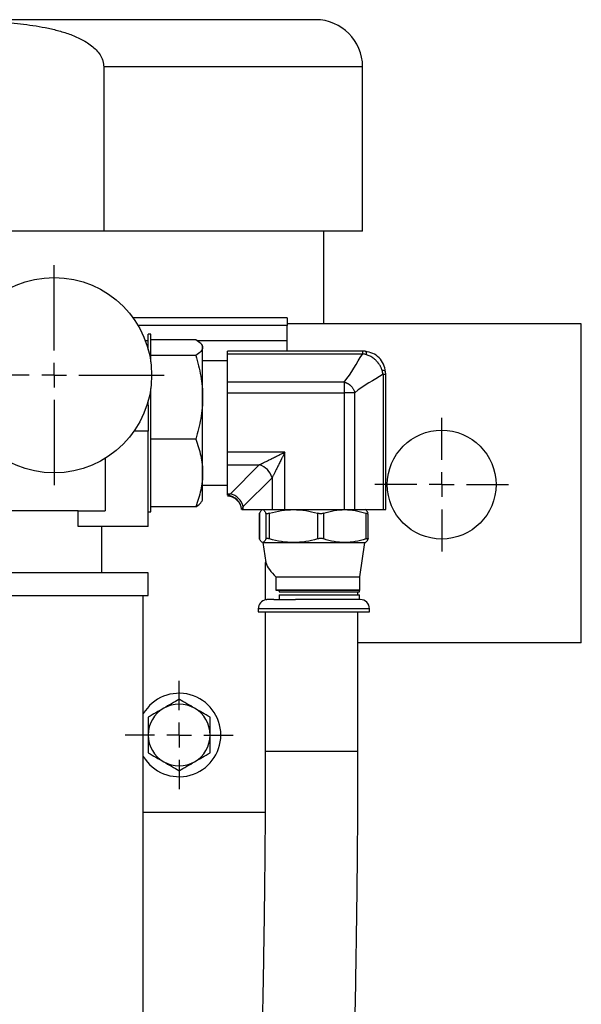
# Model space of a CAD drawing. Header units: inches. Extents: x 2 to 108, y 2 to 83.
# Tile 8 of 27: x 16.87 to 21.41, y 65.83 to 73.79. Entities that reach past the tile are written whole.
import ezdxf

# ---------------------------------------------------------------- set-up
doc = ezdxf.new("R2010")
doc.units = ezdxf.units.IN
doc.header["$LTSCALE"] = 10
doc.header["$MEASUREMENT"] = 0
doc.linetypes.add('CENTERX2', pattern=[0.8, 0.5, -0.1, 0.1, -0.1])
doc.layers.add('CENTER', color=40, linetype='CENTERX2')

# ---------------------------------------------------------------- blocks, each defined once
blk = doc.blocks.new('SW_CENTERMARKSYMBOL_0')
at = {"layer": 'CENTER', "color": 0}
for p, q in [((0, 0.2), (0, 0.89)), ((0, 0), (0, 0.1)), ((-0.2, 0), (-0.89, 0)), ((0, 0), (-0.1, 0)), ((0, 0), (0, -0.1)), ((0, 0), (0.1, 0)), ((0.2, 0), (0.89, 0)), ((0, -0.2), (0, -0.89))]:
    blk.add_line(p, q, dxfattribs=at)
blk = doc.blocks.new('SW_CENTERMARKSYMBOL_5')
at = {"layer": 'CENTER', "color": 0}
for p, q in [((0, 0.2), (0, 0.54)), ((0, 0), (0, 0.1)), ((-0.2, 0), (-0.54, 0)), ((0, 0), (-0.1, 0)), ((0, 0), (0, -0.1)), ((0, 0), (0.1, 0)), ((0.2, 0), (0.54, 0)), ((0, -0.2), (0, -0.54))]:
    blk.add_line(p, q, dxfattribs=at)
blk = doc.blocks.new('SW_CENTERMARKSYMBOL_8')
at = {"layer": 'CENTER', "color": 0}
for p, q in [((0, 0.2), (0, 0.4375)), ((0, 0), (0, 0.1)), ((-0.2, 0), (-0.4375, 0)), ((0, 0), (-0.1, 0)), ((0, 0), (0, -0.1)), ((0, 0), (0.1, 0)), ((0.2, 0), (0.4375, 0)), ((0, -0.2), (0, -0.4375))]:
    blk.add_line(p, q, dxfattribs=at)

msp = doc.modelspace()

# ---------------------------------------------------------------- linework, layer by layer
for p, q in [((17.5459, 73.4108), (17.5459, 72.0808)), ((19.6411, 73.4108), (17.5459, 73.4108)), ((19.6411, 72.0808), (19.6411, 73.4108)), ((17.5459, 72.0808), (16.2809, 72.0808)), ((19.6411, 72.0808), (17.5459, 72.0808)), ((19.3261, 71.3308), (19.3261, 72.0808)), ((19.0314, 71.3808), (17.7826, 71.3808)), ((19.0314, 71.3808), (19.0314, 71.3183)), ((19.0314, 71.3183), (17.8237, 71.3183)), ((21.4111, 71.3308), (19.0314, 71.3308)), ((19.0314, 71.1933), (19.0314, 71.3183)), ((21.4111, 68.7508), (21.4111, 71.3308)), ((17.9064, 71.1933), (17.8836, 71.1933)), ((17.9264, 71.2471), (17.9064, 71.2471)), ((17.9064, 71.1224), (17.9064, 71.2471)), ((17.9264, 71.0759), (17.9264, 71.2471)), ((17.9264, 71.2053), (18.2908, 71.2053)), ((19.0314, 71.1933), (18.3075, 71.1933)), ((19.0314, 71.1098), (19.0314, 71.1933)), ((18.3464, 71.1508), (18.3405, 71.1611)), ((18.3464, 71.1406), (18.3464, 71.1508)), ((18.3464, 70.7374), (18.3464, 71.1406)), ((19.642, 71.1098), (18.5464, 71.1098)), ((18.5464, 71.0883), (18.5464, 71.1098)), ((19.6619, 71.1088), (19.642, 71.1098)), ((19.642, 71.0883), (19.642, 71.1098)), ((17.9264, 71.0244), (17.9264, 71.0759)), ((18.2908, 71.0759), (17.9264, 71.0759)), ((18.5464, 71.0309), (18.3464, 71.0309)), ((18.5464, 71.0883), (19.642, 71.0883)), ((18.5464, 70.8603), (18.5464, 71.0883)), ((19.8065, 70.9239), (19.8065, 69.8283)), ((19.8065, 70.9239), (19.8279, 70.9239)), ((19.8279, 70.9239), (19.827, 70.9437)), ((19.8279, 69.8283), (19.8279, 70.9239)), ((17.9264, 70.3989), (17.9264, 70.8072)), ((19.4914, 70.8603), (18.5464, 70.8603)), ((18.5464, 70.7737), (18.5464, 70.8603)), ((19.4914, 70.8603), (19.4914, 70.7737)), ((18.3464, 70.1251), (18.3464, 70.7374)), ((18.5464, 70.2945), (18.5464, 70.7737)), ((18.5464, 70.7737), (19.4914, 70.7737)), ((19.4918, 70.7732), (19.4918, 69.8283)), ((19.5784, 70.7732), (19.4918, 70.7732)), ((19.5784, 69.8283), (19.5784, 70.7732)), ((17.9064, 70.6745), (17.9064, 70.7092)), ((17.9064, 70.6745), (17.9064, 70.4633)), ((17.9064, 70.4633), (17.7915, 70.4633)), ((17.9064, 69.6933), (17.9064, 70.4633)), ((17.9264, 69.8513), (17.9264, 70.3989)), ((18.2908, 70.3989), (17.9264, 70.3989)), ((17.5564, 70.242), (17.5564, 69.8183)), ((18.5464, 70.1905), (18.5464, 70.2945)), ((19.0126, 70.2945), (18.5464, 70.2945)), ((19.0126, 69.8283), (19.0126, 70.2945)), ((18.5464, 70.1905), (18.8048, 70.1905)), ((18.5464, 69.9567), (18.5464, 70.1905)), ((18.5709, 69.9567), (18.8048, 70.1905)), ((18.3464, 69.9058), (18.3464, 70.1251)), ((18.6749, 69.8528), (18.9087, 70.0866)), ((18.9087, 70.0866), (18.9087, 69.8283)), ((18.3464, 70.0257), (18.5464, 70.0257)), ((18.5464, 69.9567), (18.5709, 69.9567)), ((18.5464, 69.9445), (18.5464, 69.9567)), ((18.5464, 69.9411), (18.5464, 69.941)), ((17.9264, 69.8095), (17.9264, 69.8513)), ((18.2908, 69.8513), (17.9264, 69.8513)), ((18.3396, 69.8939), (18.3464, 69.9058)), ((18.6749, 69.8283), (18.6749, 69.8528)), ((17.339, 69.8183), (14.7239, 69.8183)), ((17.339, 69.6933), (17.339, 69.8183)), ((17.339, 69.8183), (17.5564, 69.8183)), ((17.9064, 69.8095), (17.9264, 69.8095)), ((18.6592, 69.8283), (18.6592, 69.8283)), ((18.6626, 69.8283), (18.6749, 69.8283)), ((18.6749, 69.8283), (18.9087, 69.8283)), ((18.8069, 69.7979), (18.8069, 69.5927)), ((18.8073, 69.5916), (18.8073, 69.799)), ((18.8073, 69.799), (18.8075, 69.7979)), ((18.8575, 69.799), (18.8575, 69.5916)), ((18.8874, 69.5916), (18.8874, 69.799)), ((18.9087, 69.8283), (19.0126, 69.8283)), ((19.0126, 69.8283), (19.4918, 69.8283)), ((19.2769, 69.799), (19.2769, 69.5916)), ((19.3266, 69.5916), (19.3266, 69.799)), ((19.4918, 69.8283), (19.5784, 69.8283)), ((19.5784, 69.8283), (19.8065, 69.8283)), ((19.6659, 69.799), (19.6659, 69.5916)), ((19.6859, 69.593), (19.6859, 69.7979)), ((19.8065, 69.8283), (19.8279, 69.8283)), ((17.9064, 69.6933), (17.339, 69.6933)), ((17.5314, 69.3183), (17.5314, 69.6933)), ((18.8073, 69.5916), (18.8075, 69.5927)), ((18.8324, 69.5623), (19.0822, 69.5623)), ((18.8334, 69.5623), (18.857, 69.4002)), ((19.0822, 69.5623), (19.4962, 69.5623)), ((19.4962, 69.5623), (19.6634, 69.5623)), ((19.6189, 69.2843), (19.6594, 69.5623)), ((18.8537, 69.4002), (18.8537, 69.0992)), ((18.8582, 69.4002), (18.8537, 69.4002)), ((17.9064, 69.3183), (14.1564, 69.3183)), ((17.9064, 69.1333), (17.9064, 69.3183)), ((18.9398, 69.2843), (19.6189, 69.2843)), ((18.9398, 69.2843), (18.9398, 69.1783)), ((19.6189, 69.1783), (19.6189, 69.2843)), ((14.1564, 69.1333), (17.9064, 69.1333)), ((17.8664, 63.7744), (17.8664, 69.1333)), ((19.6189, 69.1783), (18.9398, 69.1783)), ((19.6154, 69.1748), (18.9671, 69.1748)), ((18.9671, 69.1748), (18.9671, 69.1631)), ((18.9671, 69.1631), (19.6154, 69.1631)), ((18.9671, 69.1402), (18.9671, 69.1013)), ((18.9671, 69.1402), (19.6154, 69.1402)), ((19.6037, 69.1402), (19.6037, 69.1631)), ((19.6154, 69.1748), (19.6189, 69.1783)), ((19.6154, 69.1631), (19.6154, 69.1748)), ((19.6154, 69.1013), (19.6154, 69.1402)), ((18.9224, 69.1013), (18.9224, 69.1013)), ((18.7964, 69.0263), (18.7964, 69.0013)), ((19.6964, 69.0263), (18.7964, 69.0263)), ((18.7964, 69.0013), (19.6964, 69.0013)), ((18.8537, 69.0013), (18.8537, 67.8764)), ((19.6037, 67.8764), (19.6037, 69.0013)), ((19.6964, 69.0013), (19.6964, 69.0263)), ((21.4111, 68.7508), (19.6037, 68.7508)), ((18.8537, 67.8764), (19.6037, 67.8764)), ((17.8664, 67.3808), (18.8523, 67.3808))]:
    msp.add_line(p, q)
at = {"flags": 128}
for points in [[(19.6619, 71.1088), (19.6626, 71.1087), (19.6658, 71.1063), (19.6687, 71.1008), (19.6712, 71.0923), (19.6732, 71.0811)], [(19.827, 70.9437), (19.8269, 70.9444), (19.8244, 70.9477), (19.8189, 70.9505), (19.8105, 70.953), (19.7992, 70.955)]]:
    msp.add_lwpolyline(points, dxfattribs=at)
for centre, radius in [((17.1439, 70.9158), 0.79), ((20.2811, 70.0308), 0.44)]:
    msp.add_circle(centre, radius)
for centre, radius, start, end in [((19.2611, 73.4108), 0.38, 0, 90), ((18.7663, 70.0482), 0.1475, 15.11128, 74.88872), ((18.5375, 69.8193), 0.1255, 4.10249, 85.89751), ((18.5325, 69.8144), 0.1475, 15.11128, 74.88872), ((18.8714, 69.0263), 0.075, 99.04399, 180), ((19.6214, 69.0263), 0.075, 0, 90), ((18.1564, 68.0058), 0.3375, 0, 149.23351), ((18.1564, 68.0058), 0.25, 60, 120), ((18.1564, 68.0058), 0.25, 120, 180), ((18.1564, 68.0058), 0.25, 0, 60), ((18.1564, 68.0058), 0.3375, 210.76649, 0), ((18.1564, 68.0058), 0.25, 180, 240), ((18.1564, 68.0058), 0.25, 300, 0), ((18.1564, 68.0058), 0.25, 240, 300)]:
    msp.add_arc(centre, radius, start, end)
for points, knots in [([(19.2611, 73.7908), (19.2611, 73.7908), (18.924, 73.7908), (17.7238, 73.7908), (16.9098, 73.7908), (15.2125, 73.7908), (14.3985, 73.7908), (13.1983, 73.7908), (12.8611, 73.7908), (12.8611, 73.7908)], [0, 0, 0, 0, 0.25, 0.25, 0.5, 0.5, 0.75, 0.75, 1, 1, 1, 1]), ([(14.5764, 73.4108), (14.5764, 73.4282), (14.5793, 73.4451), (14.5873, 73.4697), (14.5906, 73.4778), (14.5981, 73.4932), (14.6024, 73.5006), (14.6164, 73.5222), (14.6274, 73.5357), (14.6512, 73.5603), (14.6641, 73.5716), (14.6912, 73.5925), (14.7055, 73.6023), (14.7347, 73.6202), (14.7496, 73.6284), (14.7953, 73.6513), (14.8267, 73.6643), (14.8911, 73.6872), (14.924, 73.6971), (14.9897, 73.7143), (15.0227, 73.7216), (15.1221, 73.7409), (15.1887, 73.7502), (15.3224, 73.7646), (15.3894, 73.7697), (15.5239, 73.7774), (15.5912, 73.7799), (15.7261, 73.7836), (15.7936, 73.7847), (15.9286, 73.7861), (16.0636, 73.7867), (16.1986, 73.7861), (16.3336, 73.7846), (16.4012, 73.7835), (16.5361, 73.7797), (16.6036, 73.7771), (16.7383, 73.7693), (16.8057, 73.7641), (16.9063, 73.7531), (16.9398, 73.7488), (17.0066, 73.739), (17.0399, 73.7333), (17.1061, 73.7202), (17.1389, 73.7127), (17.2039, 73.6955), (17.2361, 73.6857), (17.2995, 73.6627), (17.3309, 73.6496), (17.3761, 73.6266), (17.3909, 73.6183), (17.4197, 73.6004), (17.4336, 73.5908), (17.4601, 73.57), (17.4727, 73.5588), (17.496, 73.5343), (17.5068, 73.521), (17.5205, 73.4996), (17.5247, 73.4922), (17.5321, 73.4769), (17.5353, 73.469), (17.5405, 73.4529), (17.5425, 73.4447), (17.5452, 73.4279), (17.5459, 73.4194), (17.5459, 73.4108)], [0, 0, 0, 0, 0.015625, 0.015625, 0.023438, 0.023438, 0.03125, 0.03125, 0.046875, 0.046875, 0.0625, 0.0625, 0.078125, 0.078125, 0.09375, 0.09375, 0.125, 0.125, 0.15625, 0.15625, 0.1875, 0.1875, 0.25, 0.25, 0.3125, 0.3125, 0.375, 0.375, 0.4375, 0.4375, 0.5, 0.5625, 0.5625, 0.625, 0.625, 0.6875, 0.6875, 0.75, 0.75, 0.78125, 0.78125, 0.8125, 0.8125, 0.84375, 0.84375, 0.875, 0.875, 0.90625, 0.90625, 0.921875, 0.921875, 0.9375, 0.9375, 0.953125, 0.953125, 0.96875, 0.96875, 0.976562, 0.976562, 0.984375, 0.984375, 0.992187, 0.992187, 1, 1, 1, 1]), ([(18.2908, 71.2053), (18.3077, 71.1948), (18.3217, 71.1842), (18.3363, 71.168), (18.3401, 71.1625), (18.3451, 71.1516), (18.3464, 71.1461), (18.3464, 71.1406)], [0, 0, 0, 0, 0.5, 0.5, 0.75, 0.75, 1, 1, 1, 1]), ([(18.3464, 71.1406), (18.3464, 71.1296), (18.3411, 71.1187), (18.3218, 71.0972), (18.3078, 71.0865), (18.2908, 71.0759)], [0, 0, 0, 0, 0.5, 0.5, 1, 1, 1, 1]), ([(18.2908, 71.0759), (18.3078, 71.0206), (18.3218, 70.9649), (18.3411, 70.8522), (18.3464, 70.7952), (18.3464, 70.7374)], [0, 0, 0, 0, 0.5, 0.5, 1, 1, 1, 1]), ([(19.827, 70.9437), (19.8229, 70.9645), (19.8149, 71.0062), (19.7766, 71.0584), (19.7243, 71.0967), (19.6827, 71.1048), (19.6619, 71.1088)], [0, 0, 0, 0, 0.249829, 0.499964, 0.750242, 1, 1, 1, 1]), ([(19.7992, 70.955), (19.7984, 70.9576), (19.7967, 70.9628), (19.7937, 70.9704), (19.7904, 70.978), (19.7866, 70.9855), (19.7826, 70.9928), (19.7782, 71.0001), (19.7734, 71.0071), (19.7684, 71.014), (19.763, 71.0207), (19.7574, 71.0271), (19.7498, 71.035), (19.74, 71.044), (19.7277, 71.0537), (19.7147, 71.0624), (19.7012, 71.0699), (19.6874, 71.0763), (19.6779, 71.0795), (19.6732, 71.0811)], [0, 0, 0, 0, 0.044212, 0.088809, 0.133749, 0.178989, 0.224482, 0.270182, 0.316039, 0.362002, 0.408021, 0.454044, 0.50002, 0.584337, 0.668671, 0.752704, 0.83613, 0.918652, 1, 1, 1, 1]), ([(19.4914, 70.8603), (19.4934, 70.8598), (19.4973, 70.8588), (19.5031, 70.8569), (19.5089, 70.8546), (19.5145, 70.8521), (19.5198, 70.8493), (19.525, 70.8463), (19.5299, 70.843), (19.5346, 70.8396), (19.539, 70.8361), (19.5431, 70.8325), (19.548, 70.8278), (19.5538, 70.8215), (19.5602, 70.8134), (19.5661, 70.8043), (19.5712, 70.7945), (19.5756, 70.784), (19.5775, 70.7769), (19.5784, 70.7732)], [0, 0, 0, 0, 0.049331, 0.098295, 0.146739, 0.194516, 0.241486, 0.287518, 0.332492, 0.376298, 0.418842, 0.46004, 0.49982, 0.573892, 0.652526, 0.735189, 0.821205, 0.909774, 1, 1, 1, 1]), ([(18.3464, 70.7374), (18.3464, 70.6797), (18.3411, 70.6227), (18.3218, 70.5099), (18.3078, 70.4542), (18.2908, 70.3989)], [0, 0, 0, 0, 0.5, 0.5, 1, 1, 1, 1]), ([(18.2908, 70.3989), (18.3078, 70.3542), (18.3218, 70.3091), (18.3411, 70.2179), (18.3464, 70.1718), (18.3464, 70.1251)], [0, 0, 0, 0, 0.5, 0.5, 1, 1, 1, 1]), ([(18.8048, 70.1905), (18.8065, 70.1914), (18.81, 70.1932), (18.8156, 70.196), (18.8216, 70.199), (18.8281, 70.2022), (18.8349, 70.2056), (18.8472, 70.2118), (18.8663, 70.2213), (18.8923, 70.2343), (18.9211, 70.2487), (18.9492, 70.2628), (18.9803, 70.2783), (19.0007, 70.2885), (19.0126, 70.2945)], [0, 0, 0, 0, 0.0295638, 0.0605368, 0.09295, 0.1268302, 0.162201, 0.199083, 0.3136523, 0.444241, 0.5714758, 0.7193238, 0.8355522, 1, 1, 1, 1]), ([(19.0126, 70.2945), (19.0104, 70.2901), (19.0062, 70.2817), (19.0003, 70.2698), (18.9949, 70.259), (18.9901, 70.2494), (18.9859, 70.241), (18.978, 70.2251), (18.9668, 70.203), (18.9525, 70.1741), (18.9395, 70.1482), (18.9293, 70.1279), (18.9221, 70.1134), (18.9172, 70.1036), (18.9127, 70.0947), (18.91, 70.0892), (18.9087, 70.0866)], [0, 0, 0, 0, 0.0601808, 0.115003, 0.1644667, 0.2085719, 0.247319, 0.2807081, 0.4285457, 0.5557847, 0.6863641, 0.8009372, 0.855686, 0.9070585, 0.9551318, 1, 1, 1, 1]), ([(18.3464, 70.1251), (18.3464, 70.0784), (18.3411, 70.0323), (18.3218, 69.9411), (18.3078, 69.896), (18.2908, 69.8513)], [0, 0, 0, 0, 0.5, 0.5, 1, 1, 1, 1]), ([(18.5464, 69.9445), (18.5472, 69.9449), (18.5489, 69.9457), (18.5517, 69.9471), (18.5549, 69.9487), (18.5584, 69.9504), (18.5622, 69.9524), (18.5664, 69.9545), (18.5694, 69.956), (18.5709, 69.9567)], [0, 0, 0, 0, 0.126877, 0.258527, 0.395321, 0.537588, 0.685621, 0.839682, 1, 1, 1, 1]), ([(18.5464, 69.9406), (18.5603, 69.9383), (18.589, 69.9336), (18.6257, 69.9075), (18.6518, 69.8709), (18.6565, 69.8422), (18.6588, 69.8283)], [0, 0, 0, 0, 0.241639, 0.5, 0.758361, 1, 1, 1, 1]), ([(18.2908, 69.8513), (18.3073, 69.8617), (18.3302, 69.8763), (18.3355, 69.8913), (18.337, 69.8954)], [0, 0, 0, 0, 0.72189, 1, 1, 1, 1]), ([(18.6749, 69.8528), (18.674, 69.851), (18.6722, 69.8476), (18.6698, 69.8428), (18.6677, 69.8384), (18.6657, 69.8346), (18.664, 69.8312), (18.6631, 69.8292), (18.6626, 69.8283)], [0, 0, 0, 0, 0.186426, 0.364385, 0.534254, 0.696468, 0.851526, 1, 1, 1, 1]), ([(18.8073, 69.799), (18.8114, 69.8081), (18.8155, 69.8155), (18.8239, 69.8256), (18.8281, 69.8283), (18.8324, 69.8283)], [0, 0, 0, 0, 0.5, 0.5, 1, 1, 1, 1]), ([(18.8324, 69.8283), (18.8366, 69.8283), (18.8408, 69.8256), (18.8492, 69.8155), (18.8533, 69.8081), (18.8575, 69.799)], [0, 0, 0, 0, 0.5, 0.5, 1, 1, 1, 1]), ([(18.8874, 69.799), (18.8834, 69.7979), (18.8797, 69.797), (18.8728, 69.7958), (18.8697, 69.7955), (18.8645, 69.7955), (18.8623, 69.7958), (18.859, 69.797), (18.858, 69.7979), (18.8575, 69.799)], [0, 0, 0, 0, 0.25, 0.25, 0.5, 0.5, 0.75, 0.75, 1, 1, 1, 1]), ([(18.8874, 69.799), (18.9193, 69.8081), (18.9515, 69.8155), (19.0163, 69.8256), (19.0491, 69.8283), (19.0822, 69.8283)], [0, 0, 0, 0, 0.5, 0.5, 1, 1, 1, 1]), ([(19.0822, 69.8283), (19.1152, 69.8283), (19.148, 69.8256), (19.2128, 69.8155), (19.245, 69.8081), (19.2769, 69.799)], [0, 0, 0, 0, 0.5, 0.5, 1, 1, 1, 1]), ([(19.3266, 69.799), (19.3231, 69.7979), (19.3194, 69.797), (19.3112, 69.7958), (19.3069, 69.7955), (19.2982, 69.7955), (19.2937, 69.7958), (19.2851, 69.797), (19.2809, 69.7979), (19.2769, 69.799)], [0, 0, 0, 0, 0.25, 0.25, 0.5, 0.5, 0.75, 0.75, 1, 1, 1, 1]), ([(19.3266, 69.799), (19.3544, 69.8081), (19.3824, 69.8155), (19.4389, 69.8256), (19.4674, 69.8283), (19.4962, 69.8283)], [0, 0, 0, 0, 0.5, 0.5, 1, 1, 1, 1]), ([(19.4962, 69.8283), (19.525, 69.8283), (19.5536, 69.8256), (19.6101, 69.8155), (19.6381, 69.8081), (19.6659, 69.799)], [0, 0, 0, 0, 0.5, 0.5, 1, 1, 1, 1]), ([(19.6856, 69.799), (19.6815, 69.8081), (19.6773, 69.8155), (19.669, 69.8256), (19.6648, 69.8283), (19.6605, 69.8283)], [0, 0, 0, 0, 0.5, 0.5, 1, 1, 1, 1]), ([(19.6854, 69.7979), (19.6854, 69.7972), (19.6856, 69.7955), (19.6806, 69.7953), (19.6732, 69.7967), (19.6676, 69.7985), (19.6659, 69.799)], [0, 0, 0, 0, 0.20108, 0.531285, 0.85182, 1, 1, 1, 1]), ([(18.8324, 69.5623), (18.8281, 69.5623), (18.8239, 69.565), (18.8155, 69.5751), (18.8114, 69.5825), (18.8073, 69.5916)], [0, 0, 0, 0, 0.5, 0.5, 1, 1, 1, 1]), ([(18.8575, 69.5916), (18.8533, 69.5825), (18.8492, 69.5751), (18.8408, 69.565), (18.8366, 69.5623), (18.8324, 69.5623)], [0, 0, 0, 0, 0.5, 0.5, 1, 1, 1, 1]), ([(18.8874, 69.5916), (18.8834, 69.5927), (18.8797, 69.5936), (18.8728, 69.5948), (18.8697, 69.5951), (18.8645, 69.5951), (18.8623, 69.5948), (18.859, 69.5936), (18.858, 69.5927), (18.8575, 69.5916)], [0, 0, 0, 0, 0.25, 0.25, 0.5, 0.5, 0.75, 0.75, 1, 1, 1, 1]), ([(19.0822, 69.5623), (19.0491, 69.5623), (19.0163, 69.565), (18.9515, 69.5751), (18.9193, 69.5825), (18.8874, 69.5916)], [0, 0, 0, 0, 0.5, 0.5, 1, 1, 1, 1]), ([(19.2769, 69.5916), (19.245, 69.5825), (19.2128, 69.5751), (19.148, 69.565), (19.1152, 69.5623), (19.0822, 69.5623)], [0, 0, 0, 0, 0.5, 0.5, 1, 1, 1, 1]), ([(19.3266, 69.5916), (19.3231, 69.5927), (19.3194, 69.5936), (19.3112, 69.5948), (19.3069, 69.5951), (19.2982, 69.5951), (19.2937, 69.5948), (19.2851, 69.5936), (19.2809, 69.5927), (19.2769, 69.5916)], [0, 0, 0, 0, 0.25, 0.25, 0.5, 0.5, 0.75, 0.75, 1, 1, 1, 1]), ([(19.4962, 69.5623), (19.4674, 69.5623), (19.4389, 69.565), (19.3824, 69.5751), (19.3544, 69.5825), (19.3266, 69.5916)], [0, 0, 0, 0, 0.5, 0.5, 1, 1, 1, 1]), ([(19.6659, 69.5916), (19.6381, 69.5825), (19.6101, 69.5751), (19.5536, 69.565), (19.525, 69.5623), (19.4962, 69.5623)], [0, 0, 0, 0, 0.5, 0.5, 1, 1, 1, 1]), ([(19.6605, 69.5623), (19.6648, 69.5623), (19.669, 69.565), (19.6773, 69.5751), (19.6815, 69.5825), (19.6856, 69.5916)], [0, 0, 0, 0, 0.5, 0.5, 1, 1, 1, 1]), ([(19.6659, 69.5916), (19.6693, 69.5927), (19.6724, 69.5936), (19.6779, 69.5948), (19.6801, 69.5951), (19.6836, 69.5951), (19.6848, 69.5948), (19.6861, 69.5936), (19.6861, 69.5927), (19.6856, 69.5916)], [0, 0, 0, 0, 0.25, 0.25, 0.5, 0.5, 0.75, 0.75, 1, 1, 1, 1]), ([(18.8582, 69.4002), (18.8636, 69.382), (18.8733, 69.3632), (18.9007, 69.3244), (18.9185, 69.3044), (18.9398, 69.2843)], [0, 0, 0, 0, 0.5, 0.5, 1, 1, 1, 1]), ([(18.9224, 69.1013), (18.9001, 69.1012), (18.8643, 69.101), (18.8611, 69.0998), (18.8598, 69.0993)], [0, 0, 0, 0, 0.624059, 1, 1, 1, 1]), ([(19.6205, 69.1013), (19.6208, 69.1013), (19.6232, 69.1013), (19.6139, 69.1013), (19.5933, 69.1013), (19.5595, 69.1013), (19.5136, 69.1013), (19.4551, 69.1013), (19.3867, 69.1013), (19.3124, 69.1013), (19.237, 69.1013), (19.1645, 69.1013), (19.1202, 69.1013), (19.0987, 69.1013)], [0, 0, 0, 0, 0.014128, 0.112313, 0.204949, 0.297585, 0.39577, 0.498037, 0.602475, 0.706912, 0.809179, 0.907364, 1, 1, 1, 1]), ([(18.8537, 67.8764), (18.8536, 67.7905), (18.8535, 67.6272), (18.8525, 67.3965), (18.8511, 67.1922), (18.8496, 67.0128), (18.8479, 66.8411), (18.846, 66.6801), (18.8439, 66.5226), (18.8418, 66.376), (18.8395, 66.2296), (18.8371, 66.083), (18.8335, 65.8692), (18.8283, 65.5919), (18.8218, 65.2514), (18.8151, 64.9104), (18.8087, 64.572), (18.8039, 64.3055), (18.8008, 64.1133), (18.7987, 63.9815), (18.7964, 63.825), (18.7938, 63.631), (18.7911, 63.3961), (18.7889, 63.1542), (18.7874, 62.9132), (18.7864, 62.6806), (18.7862, 62.5176), (18.7861, 62.4327)], [0, 0, 0, 0, 0.042799, 0.08139, 0.116147, 0.147232, 0.174684, 0.20695, 0.233917, 0.261027, 0.288593, 0.316614, 0.345066, 0.412706, 0.480582, 0.549415, 0.618022, 0.682436, 0.705172, 0.728163, 0.757076, 0.792623, 0.834623, 0.882972, 0.9188, 0.957691, 1, 1, 1, 1]), ([(19.5361, 62.4327), (19.5362, 62.5186), (19.5364, 62.6819), (19.5374, 62.9126), (19.5387, 63.1169), (19.5403, 63.2963), (19.542, 63.468), (19.5439, 63.629), (19.546, 63.7865), (19.5481, 63.9332), (19.5503, 64.0795), (19.5527, 64.2261), (19.5564, 64.4399), (19.5615, 64.7173), (19.5681, 65.0577), (19.5748, 65.3987), (19.5812, 65.7371), (19.5859, 66.0036), (19.5891, 66.1958), (19.5911, 66.3276), (19.5934, 66.4841), (19.596, 66.6782), (19.5987, 66.913), (19.6009, 67.1549), (19.6025, 67.3959), (19.6035, 67.6286), (19.6036, 67.7915), (19.6037, 67.8764)], [0, 0, 0, 0, 0.0427994, 0.0813902, 0.116147, 0.1472325, 0.174684, 0.2069502, 0.2339174, 0.261027, 0.2885931, 0.3166141, 0.3450656, 0.4127064, 0.4805818, 0.5494153, 0.6180217, 0.6824363, 0.7051718, 0.7281632, 0.7570757, 0.7926227, 0.8346227, 0.8829718, 0.9188005, 0.9576905, 1, 1, 1, 1])]:
    msp.add_open_spline(points, degree=3, knots=knots)
for points in [[(19.4914, 70.8603), (19.5581, 70.9322), (19.5878, 71.0133), (19.642, 71.0883)], [(19.6732, 71.0811), (19.6634, 71.0842), (19.6531, 71.0866), (19.642, 71.0883)], [(19.8065, 70.9239), (19.8048, 70.9349), (19.8023, 70.9453), (19.7992, 70.955)], [(19.8065, 70.9239), (19.7314, 70.8697), (19.6503, 70.8399), (19.5784, 70.7732)], [(19.4918, 70.7732), (19.4918, 70.7735), (19.4916, 70.7737), (19.4914, 70.7737)], [(18.9398, 69.1783), (18.9484, 69.1771), (18.9575, 69.176), (18.9671, 69.1748)], [(18.9224, 69.1013), (18.9629, 69.1013), (19.0248, 69.1013), (19.0987, 69.1013)], [(18.1564, 68.2945), (18.1156, 68.2709), (18.0741, 68.2469), (18.0314, 68.2223)], [(18.2814, 68.2223), (18.2388, 68.2469), (18.1973, 68.2709), (18.1564, 68.2945)], [(18.0314, 68.2223), (17.9888, 68.1977), (17.9473, 68.1737), (17.9064, 68.1501)], [(18.4064, 68.1501), (18.3656, 68.1737), (18.3241, 68.1977), (18.2814, 68.2223)], [(17.9064, 68.1501), (17.9064, 68.103), (17.9064, 68.0551), (17.9064, 68.0058)], [(18.4064, 68.0058), (18.4064, 68.0551), (18.4064, 68.103), (18.4064, 68.1501)], [(17.9064, 68.0058), (17.9064, 67.9565), (17.9064, 67.9086), (17.9064, 67.8615)], [(18.4064, 67.8615), (18.4064, 67.9086), (18.4064, 67.9565), (18.4064, 68.0058)], [(17.9064, 67.8615), (17.9473, 67.8379), (17.9888, 67.8139), (18.0314, 67.7893)], [(18.2814, 67.7893), (18.3241, 67.8139), (18.3656, 67.8379), (18.4064, 67.8615)], [(18.0314, 67.7893), (18.0741, 67.7647), (18.1156, 67.7407), (18.1564, 67.7171)], [(18.1564, 67.7171), (18.1973, 67.7407), (18.2388, 67.7647), (18.2814, 67.7893)]]:
    msp.add_open_spline(points, degree=3)

# ---------------------------------------------------------------- block references
at = {"layer": 'CENTER'}
for name, p in [('SW_CENTERMARKSYMBOL_0', (17.1439, 70.9158)), ('SW_CENTERMARKSYMBOL_5', (20.2811, 70.0308)), ('SW_CENTERMARKSYMBOL_8', (18.1564, 68.0058))]:
    msp.add_blockref(name, p, dxfattribs=at)

doc.saveas('drawing.dxf')
